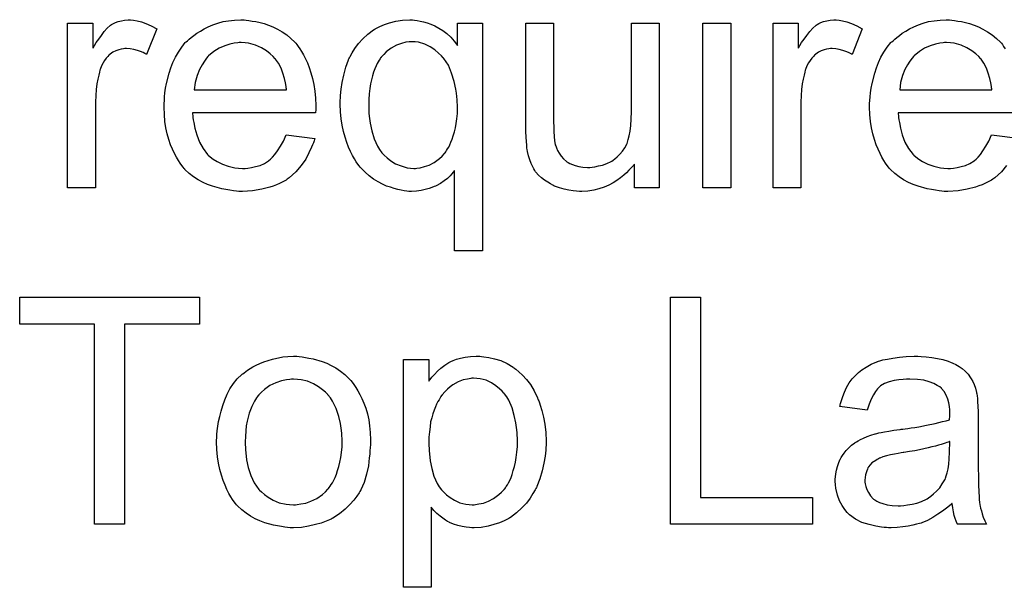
# Model space of a CAD drawing. Extents: x -1.3 to 9.2, y -4.6 to 3.5.
# Tile 191 of 215: x 5 to 5.347, y 1.841 to 2.041. Entities that reach past the tile are written whole.
import ezdxf

# ---------------------------------------------------------------- set-up
doc = ezdxf.new("R2010")
doc.units = 0
doc.layers.add('acc-ni-360-23-a_document', color=1, linetype='CONTINUOUS')

msp = doc.modelspace()

# ---------------------------------------------------------------- linework, layer by layer
at = {"layer": 'acc-ni-360-23-a_document', "color": 1}
for points in [[(5.040168, 2.041308), (5.041441, 2.041076), (5.042945, 2.040613), (5.044565, 2.040035), (5.046416, 2.039225), (5.048383, 2.038184), (5.044796, 2.029159), (5.04468, 2.029275), (5.044218, 2.029506), (5.043523, 2.029853), (5.042598, 2.0302), (5.041556, 2.030547), (5.040284, 2.030895), (5.039011, 2.031126), (5.037738, 2.031242), (5.03716, 2.031242), (5.036581, 2.031126), (5.035771, 2.03101), (5.034962, 2.030779), (5.03392, 2.030432), (5.032879, 2.029969), (5.031953, 2.029275), (5.031838, 2.029159), (5.031491, 2.028928), (5.031144, 2.028465), (5.030565, 2.027886), (5.029986, 2.027076), (5.029408, 2.026151), (5.028829, 2.02511), (5.028367, 2.023837), (5.028251, 2.023605), (5.028135, 2.022911), (5.027904, 2.02187), (5.027557, 2.020482), (5.02721, 2.018746), (5.026978, 2.016779), (5.026863, 2.014697), (5.026747, 2.012383), (5.026747, 1.982069), (5.016912, 1.982069), (5.016912, 2.040151), (5.025821, 2.040151), (5.025821, 2.031357), (5.025937, 2.031473), (5.0264, 2.032283), (5.026978, 2.033324), (5.027904, 2.034597), (5.028829, 2.03587), (5.029871, 2.037258), (5.030912, 2.038415), (5.031953, 2.039341), (5.032069, 2.039456), (5.032416, 2.039688), (5.03311, 2.040035), (5.033805, 2.040382), (5.03473, 2.040729), (5.035887, 2.041076), (5.037044, 2.041308), (5.038317, 2.041423), (5.039127, 2.041423), (5.040168, 2.041308)], [(5.079969, 2.041308), (5.080895, 2.041192), (5.082051, 2.04096), (5.083324, 2.040729), (5.084828, 2.040382), (5.086217, 2.040035), (5.087837, 2.039456), (5.089341, 2.038878), (5.09096, 2.038068), (5.09258, 2.037142), (5.0942, 2.036101), (5.095704, 2.034828), (5.097092, 2.03344), (5.097208, 2.033324), (5.09744, 2.033093), (5.097787, 2.03263), (5.098249, 2.031936), (5.098828, 2.031126), (5.099407, 2.0302), (5.100101, 2.029043), (5.100795, 2.027655), (5.101489, 2.026151), (5.102183, 2.024531), (5.102762, 2.02268), (5.10334, 2.020713), (5.103803, 2.018515), (5.10415, 2.016201), (5.104382, 2.013771), (5.104497, 2.01111), (5.104497, 2.010994), (5.104497, 2.010531), (5.104497, 2.009722), (5.104382, 2.008564), (5.060994, 2.008564), (5.060994, 2.008449), (5.060994, 2.008102), (5.06111, 2.007639), (5.06111, 2.006945), (5.061225, 2.006135), (5.061457, 2.005209), (5.061804, 2.003127), (5.062498, 2.000813), (5.063424, 1.998267), (5.064697, 1.995953), (5.066316, 1.993871), (5.066432, 1.993871), (5.066548, 1.993639), (5.067242, 1.993061), (5.068283, 1.992251), (5.069672, 1.991441), (5.071523, 1.990515), (5.073605, 1.989705), (5.075919, 1.989127), (5.077192, 1.989011), (5.078581, 1.988896), (5.079506, 1.988896), (5.080547, 1.989011), (5.08182, 1.989243), (5.083208, 1.98959), (5.084828, 1.990053), (5.086332, 1.990747), (5.087837, 1.991672), (5.087952, 1.991788), (5.088531, 1.992251), (5.089225, 1.992945), (5.090035, 1.993871), (5.09096, 1.995143), (5.092002, 1.996763), (5.093043, 1.998614), (5.093969, 2.000813), (5.10415, 1.99954), (5.10415, 1.999424), (5.104034, 1.999193), (5.103919, 1.99873), (5.103687, 1.998036), (5.10334, 1.997342), (5.102993, 1.996416), (5.102068, 1.994449), (5.100911, 1.992251), (5.099291, 1.989937), (5.09744, 1.987738), (5.095126, 1.985656), (5.09501, 1.985656), (5.094779, 1.985425), (5.094431, 1.985193), (5.093969, 1.984846), (5.093274, 1.984499), (5.09258, 1.984152), (5.091655, 1.983689), (5.090613, 1.983226), (5.089456, 1.982763), (5.088299, 1.982301), (5.085407, 1.981606), (5.082167, 1.981028), (5.078581, 1.980796), (5.077308, 1.980796), (5.076498, 1.980912), (5.075457, 1.981028), (5.074184, 1.981259), (5.072796, 1.981491), (5.071291, 1.981722), (5.068052, 1.982648), (5.066316, 1.983342), (5.064697, 1.984036), (5.062961, 1.984962), (5.061341, 1.986003), (5.059837, 1.98716), (5.058333, 1.988548), (5.058217, 1.988664), (5.057986, 1.988896), (5.057639, 1.989358), (5.057176, 1.990053), (5.056597, 1.990862), (5.056019, 1.991788), (5.055325, 1.992945), (5.054631, 1.994218), (5.053936, 1.995722), (5.053242, 1.997342), (5.052664, 1.999193), (5.052085, 2.00116), (5.051622, 2.003242), (5.051275, 2.005556), (5.051044, 2.007986), (5.050928, 2.010531), (5.050928, 2.010647), (5.050928, 2.011226), (5.050928, 2.01192), (5.051044, 2.012961), (5.05116, 2.014234), (5.051275, 2.015622), (5.051507, 2.017242), (5.051854, 2.018862), (5.052779, 2.022564), (5.053358, 2.024415), (5.054052, 2.026382), (5.054978, 2.028234), (5.056019, 2.029969), (5.057176, 2.031705), (5.058449, 2.033324), (5.058564, 2.03344), (5.058796, 2.033671), (5.059259, 2.034018), (5.059837, 2.034597), (5.060531, 2.035176), (5.061457, 2.03587), (5.062498, 2.03668), (5.063771, 2.037374), (5.065044, 2.038184), (5.066548, 2.038878), (5.068167, 2.039572), (5.069903, 2.040151), (5.071754, 2.040729), (5.073721, 2.041076), (5.075804, 2.041308), (5.078002, 2.041423), (5.079159, 2.041423), (5.079969, 2.041308)], [(5.139323, 2.041308), (5.140249, 2.041192), (5.14129, 2.04096), (5.142447, 2.040613), (5.14372, 2.040266), (5.145108, 2.039803), (5.146496, 2.039225), (5.147885, 2.038415), (5.149273, 2.037605), (5.150662, 2.036564), (5.15205, 2.035291), (5.153323, 2.033903), (5.15448, 2.032283), (5.15448, 2.040151), (5.163273, 2.040151), (5.163273, 1.959855), (5.153438, 1.959855), (5.153438, 1.988201), (5.153323, 1.988086), (5.152976, 1.987623), (5.152513, 1.987044), (5.151819, 1.98635), (5.150893, 1.985425), (5.149736, 1.984615), (5.148463, 1.983689), (5.146959, 1.982879), (5.146728, 1.982763), (5.146265, 1.982532), (5.145455, 1.982185), (5.144414, 1.981838), (5.143025, 1.981491), (5.141637, 1.981144), (5.140017, 1.980912), (5.138282, 1.980796), (5.13724, 1.980796), (5.136546, 1.980912), (5.135621, 1.981028), (5.134579, 1.981259), (5.133422, 1.981491), (5.13215, 1.981838), (5.130877, 1.982301), (5.129373, 1.982763), (5.127984, 1.983458), (5.12648, 1.984267), (5.12486, 1.985193), (5.123356, 1.98635), (5.121852, 1.987623), (5.120464, 1.989011), (5.120348, 1.989127), (5.120117, 1.989358), (5.11977, 1.989821), (5.119307, 1.990515), (5.118728, 1.991325), (5.11815, 1.992367), (5.117456, 1.993524), (5.116761, 1.994912), (5.116067, 1.996416), (5.115373, 1.998151), (5.114795, 2.000003), (5.114216, 2.00197), (5.113753, 2.004168), (5.113406, 2.006482), (5.113175, 2.008912), (5.113059, 2.011573), (5.113059, 2.011688), (5.113059, 2.01192), (5.113059, 2.012383), (5.113059, 2.013077), (5.113175, 2.013771), (5.113175, 2.014697), (5.113406, 2.016895), (5.113753, 2.019325), (5.114332, 2.02187), (5.115026, 2.024647), (5.116067, 2.027308), (5.116067, 2.027424), (5.116183, 2.027655), (5.116414, 2.028002), (5.116646, 2.028465), (5.11734, 2.029738), (5.118266, 2.031242), (5.119538, 2.032977), (5.121042, 2.034713), (5.122778, 2.036332), (5.12486, 2.037837), (5.124976, 2.037837), (5.125092, 2.037952), (5.125439, 2.038184), (5.125902, 2.038415), (5.127059, 2.038994), (5.128679, 2.039688), (5.13053, 2.040266), (5.132728, 2.040845), (5.135042, 2.041308), (5.137587, 2.041423), (5.138629, 2.041423), (5.139323, 2.041308)], [(5.225635, 1.982069), (5.216842, 1.982069), (5.216842, 1.990515), (5.216726, 1.9904), (5.216495, 1.990053), (5.216148, 1.98959), (5.215569, 1.989011), (5.214875, 1.988317), (5.214065, 1.987391), (5.21314, 1.986582), (5.211983, 1.985656), (5.21071, 1.98473), (5.209322, 1.98392), (5.207817, 1.983111), (5.206198, 1.982301), (5.204346, 1.981722), (5.202495, 1.981259), (5.200413, 1.980912), (5.19833, 1.980796), (5.19752, 1.980796), (5.196479, 1.980912), (5.195206, 1.981028), (5.193702, 1.981259), (5.192082, 1.981606), (5.190462, 1.982069), (5.188727, 1.982763), (5.188495, 1.982879), (5.188033, 1.983111), (5.187223, 1.983573), (5.186297, 1.984152), (5.18514, 1.984846), (5.184099, 1.985656), (5.183058, 1.986582), (5.182132, 1.987623), (5.182016, 1.987738), (5.181785, 1.988201), (5.181438, 1.98878), (5.180975, 1.989705), (5.180396, 1.990747), (5.179934, 1.992019), (5.179471, 1.993408), (5.179124, 1.994912), (5.179124, 1.995028), (5.179008, 1.99549), (5.178892, 1.996185), (5.178892, 1.99711), (5.178777, 1.998499), (5.178661, 2.000003), (5.178545, 2.00197), (5.178545, 2.004168), (5.178545, 2.040151), (5.18838, 2.040151), (5.18838, 2.00787), (5.18838, 2.007755), (5.18838, 2.007523), (5.18838, 2.007176), (5.18838, 2.006598), (5.18838, 2.005325), (5.188495, 2.003705), (5.188495, 2.00197), (5.188611, 2.000234), (5.188727, 1.99873), (5.188958, 1.997457), (5.188958, 1.997342), (5.18919, 1.996879), (5.189421, 1.996185), (5.189768, 1.995259), (5.190347, 1.994333), (5.191041, 1.993292), (5.191851, 1.992367), (5.192892, 1.991441), (5.193008, 1.991325), (5.193471, 1.991094), (5.194049, 1.990747), (5.194975, 1.9904), (5.196016, 1.989937), (5.197289, 1.98959), (5.198677, 1.989358), (5.200297, 1.989243), (5.201107, 1.989243), (5.201917, 1.989358), (5.202958, 1.989474), (5.204231, 1.989821), (5.205619, 1.990168), (5.207123, 1.990747), (5.208627, 1.991441), (5.208859, 1.991557), (5.209322, 1.991904), (5.210016, 1.992367), (5.210826, 1.993061), (5.211751, 1.993986), (5.212677, 1.995028), (5.213487, 1.996185), (5.214181, 1.997573), (5.214297, 1.997804), (5.214412, 1.998267), (5.214644, 1.999193), (5.214991, 2.000466), (5.215338, 2.002085), (5.215569, 2.004052), (5.215685, 2.006366), (5.215801, 2.009027), (5.215801, 2.040151), (5.225635, 2.040151), (5.225635, 1.982069)], [(5.250858, 1.982069), (5.241023, 1.982069), (5.241023, 2.040151), (5.250858, 2.040151), (5.250858, 1.982069)], [(5.289039, 2.041308), (5.290311, 2.041076), (5.291816, 2.040613), (5.293435, 2.040035), (5.295287, 2.039225), (5.297253, 2.038184), (5.293667, 2.029159), (5.293551, 2.029275), (5.293088, 2.029506), (5.292394, 2.029853), (5.291468, 2.0302), (5.290427, 2.030548), (5.289154, 2.030895), (5.287882, 2.031126), (5.286609, 2.031242), (5.286031, 2.031242), (5.285452, 2.031126), (5.284642, 2.03101), (5.283832, 2.030779), (5.282791, 2.030432), (5.28175, 2.029969), (5.280824, 2.029275), (5.280708, 2.029159), (5.280361, 2.028928), (5.280014, 2.028465), (5.279436, 2.027887), (5.278857, 2.027077), (5.278279, 2.026151), (5.2777, 2.02511), (5.277237, 2.023837), (5.277122, 2.023606), (5.277006, 2.022911), (5.276775, 2.02187), (5.276427, 2.020482), (5.27608, 2.018746), (5.275849, 2.016779), (5.275733, 2.014697), (5.275618, 2.012383), (5.275618, 1.982069), (5.265783, 1.982069), (5.265783, 2.040151), (5.274692, 2.040151), (5.274692, 2.031358), (5.274808, 2.031473), (5.27527, 2.032283), (5.275849, 2.033324), (5.276775, 2.034597), (5.2777, 2.03587), (5.278742, 2.037258), (5.279783, 2.038415), (5.280824, 2.039341), (5.28094, 2.039457), (5.281287, 2.039688), (5.281981, 2.040035), (5.282675, 2.040382), (5.283601, 2.040729), (5.284758, 2.041076), (5.285915, 2.041308), (5.287188, 2.041423), (5.287998, 2.041423), (5.289039, 2.041308)], [(5.348162, 1.989937), (5.34631, 1.987739), (5.343996, 1.985656), (5.343881, 1.985656), (5.343649, 1.985425), (5.343302, 1.985193), (5.342839, 1.984846), (5.342145, 1.984499), (5.341451, 1.984152), (5.340525, 1.983689), (5.339484, 1.983226), (5.338327, 1.982764), (5.33717, 1.982301), (5.334278, 1.981607), (5.331038, 1.981028), (5.327451, 1.980797), (5.326178, 1.980797), (5.325369, 1.980912), (5.324327, 1.981028), (5.323055, 1.981259), (5.321666, 1.981491), (5.320162, 1.981722), (5.316922, 1.982648), (5.315187, 1.983342), (5.313567, 1.984036), (5.311832, 1.984962), (5.310212, 1.986003), (5.308708, 1.98716), (5.307204, 1.988549), (5.307088, 1.988664), (5.306857, 1.988896), (5.30651, 1.989358), (5.306047, 1.990053), (5.305468, 1.990862), (5.30489, 1.991788), (5.304195, 1.992945), (5.303501, 1.994218), (5.302807, 1.995722), (5.302113, 1.997342), (5.301534, 1.999193), (5.300956, 2.00116), (5.300493, 2.003242), (5.300146, 2.005556), (5.299915, 2.007986), (5.299799, 2.010532), (5.299799, 2.010647), (5.299799, 2.011226), (5.299799, 2.01192), (5.299915, 2.012961), (5.30003, 2.014234), (5.300146, 2.015622), (5.300377, 2.017242), (5.300725, 2.018862), (5.30165, 2.022564), (5.302229, 2.024416), (5.302923, 2.026382), (5.303848, 2.028234), (5.30489, 2.029969), (5.306047, 2.031705), (5.307319, 2.033324), (5.307435, 2.03344), (5.307667, 2.033671), (5.308129, 2.034019), (5.308708, 2.034597), (5.309402, 2.035176), (5.310328, 2.03587), (5.311369, 2.03668), (5.312642, 2.037374), (5.313914, 2.038184), (5.315418, 2.038878), (5.317038, 2.039572), (5.318774, 2.040151), (5.320625, 2.040729), (5.322592, 2.041076), (5.324674, 2.041308), (5.326873, 2.041423), (5.32803, 2.041423), (5.32884, 2.041308)], [(5.32884, 2.041308), (5.329765, 2.041192), (5.330922, 2.040961), (5.332195, 2.040729), (5.333699, 2.040382), (5.335087, 2.040035), (5.336707, 2.039457), (5.338211, 2.038878), (5.339831, 2.038068), (5.341451, 2.037142), (5.343071, 2.036101), (5.344575, 2.034829), (5.345963, 2.03344), (5.346079, 2.033324), (5.34631, 2.033093), (5.346657, 2.03263), (5.34712, 2.031936), (5.347699, 2.031126)], [(5.078118, 2.033324), (5.077423, 2.033324), (5.076961, 2.033209), (5.075688, 2.033093), (5.074184, 2.032746), (5.072333, 2.032167), (5.070366, 2.031357), (5.068515, 2.0302), (5.066663, 2.028696), (5.066432, 2.028465), (5.065969, 2.027886), (5.065159, 2.026845), (5.064349, 2.025457), (5.063424, 2.023837), (5.062614, 2.021754), (5.06192, 2.019325), (5.061573, 2.016664), (5.094084, 2.016664), (5.094084, 2.016779), (5.094084, 2.017011), (5.093969, 2.017358), (5.093969, 2.017821), (5.093737, 2.019209), (5.09339, 2.020713), (5.092812, 2.022564), (5.092233, 2.0243), (5.091307, 2.026035), (5.090266, 2.027539), (5.090266, 2.027655), (5.090035, 2.027771), (5.089456, 2.028465), (5.088415, 2.02939), (5.087027, 2.030432), (5.085291, 2.031473), (5.083208, 2.032399), (5.080779, 2.033093), (5.079506, 2.033209), (5.078118, 2.033324)], [(5.138397, 2.033671), (5.137819, 2.033671), (5.137356, 2.033556), (5.136199, 2.03344), (5.134695, 2.032977), (5.132959, 2.032399), (5.131108, 2.031357), (5.129257, 2.030085), (5.128447, 2.029159), (5.127522, 2.028234), (5.127522, 2.028118), (5.12729, 2.028002), (5.127175, 2.027655), (5.126827, 2.027192), (5.12648, 2.026614), (5.126133, 2.025919), (5.125786, 2.02511), (5.125323, 2.024068), (5.12486, 2.022911), (5.124513, 2.021639), (5.124166, 2.02025), (5.123819, 2.018746), (5.123588, 2.017126), (5.123356, 2.015275), (5.123125, 2.013308), (5.123125, 2.011226), (5.123125, 2.01111), (5.123125, 2.010763), (5.123125, 2.010184), (5.123241, 2.009374), (5.123241, 2.008449), (5.123356, 2.007408), (5.123703, 2.004978), (5.124282, 2.002201), (5.125092, 1.999424), (5.126249, 1.996763), (5.126943, 1.995606), (5.127753, 1.994449), (5.127869, 1.994333), (5.127984, 1.994218), (5.128563, 1.993639), (5.129604, 1.992714), (5.130993, 1.991672), (5.132612, 1.990631), (5.134579, 1.989821), (5.136662, 1.989127), (5.137935, 1.989011), (5.139092, 1.988896), (5.13967, 1.988896), (5.140133, 1.989011), (5.14129, 1.989127), (5.142794, 1.98959), (5.144414, 1.990168), (5.146265, 1.991094), (5.148116, 1.992482), (5.149042, 1.993292), (5.149852, 1.994218), (5.149852, 1.994333), (5.150083, 1.994449), (5.150315, 1.994796), (5.150546, 1.995259), (5.150893, 1.995838), (5.151356, 1.996416), (5.151703, 1.997342), (5.152166, 1.998267), (5.152628, 1.999309), (5.152976, 2.000466), (5.153438, 2.001854), (5.153785, 2.003242), (5.154017, 2.004862), (5.154248, 2.006482), (5.15448, 2.008333), (5.15448, 2.0103), (5.15448, 2.010416), (5.15448, 2.010763), (5.15448, 2.011457), (5.154364, 2.012267), (5.154364, 2.013193), (5.154248, 2.01435), (5.154133, 2.015506), (5.153901, 2.016895), (5.153323, 2.019672), (5.152397, 2.022564), (5.15124, 2.025341), (5.15043, 2.026614), (5.14962, 2.027771), (5.14962, 2.027886), (5.149389, 2.028002), (5.14881, 2.028696), (5.147769, 2.029622), (5.146496, 2.030779), (5.144761, 2.03182), (5.14291, 2.032746), (5.140711, 2.03344), (5.139554, 2.033556), (5.138397, 2.033671)], [(5.326988, 2.033324), (5.326294, 2.033324), (5.325831, 2.033209), (5.324559, 2.033093), (5.323055, 2.032746), (5.321203, 2.032167), (5.319236, 2.031358), (5.317385, 2.0302), (5.315534, 2.028696), (5.315303, 2.028465), (5.31484, 2.027887), (5.31403, 2.026845), (5.31322, 2.025457), (5.312294, 2.023837), (5.311485, 2.021754), (5.31079, 2.019325), (5.310443, 2.016664), (5.342955, 2.016664), (5.342955, 2.016779), (5.342955, 2.017011), (5.342839, 2.017358), (5.342839, 2.017821), (5.342608, 2.019209), (5.342261, 2.020713), (5.341682, 2.022564), (5.341104, 2.0243), (5.340178, 2.026035), (5.339137, 2.027539), (5.339137, 2.027655), (5.338905, 2.027771), (5.338327, 2.028465), (5.337286, 2.029391), (5.335897, 2.030432), (5.334162, 2.031473), (5.332079, 2.032399), (5.32965, 2.033093), (5.328377, 2.033209), (5.326988, 2.033324)], [(5.353252, 2.008565), (5.309865, 2.008565), (5.309865, 2.008449), (5.309865, 2.008102), (5.30998, 2.007639), (5.30998, 2.006945), (5.310096, 2.006135), (5.310328, 2.005209), (5.310675, 2.003127), (5.311369, 2.000813), (5.312294, 1.998267), (5.313567, 1.995953), (5.315187, 1.993871), (5.315303, 1.993871), (5.315418, 1.993639), (5.316113, 1.993061), (5.317154, 1.992251), (5.318542, 1.991441), (5.320394, 1.990515), (5.322476, 1.989706), (5.32479, 1.989127), (5.326063, 1.989011), (5.327451, 1.988896), (5.328377, 1.988896), (5.329418, 1.989011), (5.330691, 1.989243), (5.332079, 1.98959), (5.333699, 1.990053), (5.335203, 1.990747), (5.336707, 1.991672), (5.336823, 1.991788), (5.337401, 1.992251), (5.338096, 1.992945), (5.338905, 1.993871), (5.339831, 1.995143), (5.340872, 1.996763), (5.341914, 1.998614), (5.342839, 2.000813), (5.353021, 1.99954)], [(5.063424, 1.934007), (5.037044, 1.934007), (5.037044, 1.86343), (5.0264, 1.86343), (5.0264, 1.934007), (5.00002, 1.934007), (5.00002, 1.943495), (5.063424, 1.943495), (5.063424, 1.934007)], [(5.240213, 1.872918), (5.279667, 1.872918), (5.279667, 1.86343), (5.229569, 1.86343), (5.229569, 1.943495), (5.240213, 1.943495), (5.240213, 1.872918)], [(5.098597, 1.922669), (5.099638, 1.922553), (5.100795, 1.922322), (5.102068, 1.92209), (5.103572, 1.921859), (5.106696, 1.920818), (5.108315, 1.920239), (5.109935, 1.919429), (5.111555, 1.918619), (5.113175, 1.917462), (5.114679, 1.916305), (5.116183, 1.914917), (5.116299, 1.914801), (5.11653, 1.91457), (5.116877, 1.914107), (5.11734, 1.913528), (5.117918, 1.912719), (5.118613, 1.911677), (5.119307, 1.91052), (5.120001, 1.909248), (5.120695, 1.907859), (5.12139, 1.906124), (5.122084, 1.904388), (5.122662, 1.902421), (5.123125, 1.900339), (5.123472, 1.89814), (5.123703, 1.895826), (5.123819, 1.893281), (5.123819, 1.893165), (5.123819, 1.892818), (5.123819, 1.89224), (5.123819, 1.89143), (5.123703, 1.890504), (5.123588, 1.889347), (5.123588, 1.88819), (5.123356, 1.886918), (5.123009, 1.884025), (5.122315, 1.881132), (5.121505, 1.87824), (5.120348, 1.875579), (5.120348, 1.875463), (5.120233, 1.875348), (5.120001, 1.875), (5.11977, 1.874538), (5.11896, 1.873381), (5.117918, 1.871992), (5.11653, 1.870372), (5.114795, 1.868753), (5.112828, 1.867133), (5.110514, 1.865629), (5.110398, 1.865629), (5.110282, 1.865513), (5.109935, 1.865282), (5.109357, 1.86505), (5.108778, 1.864819), (5.108084, 1.864587), (5.106349, 1.863893), (5.104382, 1.863315), (5.101952, 1.862736), (5.099407, 1.862273), (5.09663, 1.862158), (5.095473, 1.862158), (5.094547, 1.862273), (5.093506, 1.862389), (5.092349, 1.86262), (5.09096, 1.862852), (5.089572, 1.863083), (5.086448, 1.864009), (5.084713, 1.864703), (5.083093, 1.865397), (5.081473, 1.866323), (5.079853, 1.867364), (5.078349, 1.868521), (5.076845, 1.86991), (5.076729, 1.870025), (5.076498, 1.870257), (5.076151, 1.870719), (5.075688, 1.871414), (5.075109, 1.872224), (5.074531, 1.873149), (5.073837, 1.874306), (5.073143, 1.875695), (5.072448, 1.877199), (5.071754, 1.878934), (5.071176, 1.880785), (5.070597, 1.882752), (5.070134, 1.884951), (5.069787, 1.887265), (5.069556, 1.88981), (5.06944, 1.892471), (5.06944, 1.892703), (5.06944, 1.893165), (5.069556, 1.893975), (5.069556, 1.895132), (5.069672, 1.896405), (5.069903, 1.898025), (5.070134, 1.899645), (5.070597, 1.901496), (5.07106, 1.903347), (5.071639, 1.905314), (5.072333, 1.907396), (5.073258, 1.909363), (5.074184, 1.911215), (5.075457, 1.913066), (5.076729, 1.914801), (5.078349, 1.916305), (5.078465, 1.916421), (5.078696, 1.916537), (5.079159, 1.916884), (5.079738, 1.917347), (5.080432, 1.917809), (5.081357, 1.918388), (5.082283, 1.918966), (5.08344, 1.919545), (5.084713, 1.920123), (5.086101, 1.920702), (5.089225, 1.921743), (5.092812, 1.922553), (5.094663, 1.922669), (5.09663, 1.922784), (5.097787, 1.922784), (5.098597, 1.922669)], [(5.162926, 1.922669), (5.163736, 1.922553), (5.165471, 1.922322), (5.167554, 1.921859), (5.169752, 1.921165), (5.17195, 1.920123), (5.174149, 1.918851), (5.174264, 1.918851), (5.17438, 1.918619), (5.175074, 1.918157), (5.176116, 1.917231), (5.177388, 1.916074), (5.178777, 1.91457), (5.180165, 1.912719), (5.181553, 1.91052), (5.182711, 1.908091), (5.182711, 1.907975), (5.182826, 1.907744), (5.182942, 1.907396), (5.183173, 1.906934), (5.183405, 1.906239), (5.183636, 1.905429), (5.184215, 1.903578), (5.184793, 1.901264), (5.185256, 1.898719), (5.185603, 1.895826), (5.185719, 1.892818), (5.185719, 1.892703), (5.185719, 1.892471), (5.185719, 1.892008), (5.185719, 1.891314), (5.185603, 1.890504), (5.185603, 1.889579), (5.185372, 1.887496), (5.184909, 1.884951), (5.18433, 1.88229), (5.18352, 1.879513), (5.182479, 1.876736), (5.182479, 1.87662), (5.182363, 1.876389), (5.182132, 1.876042), (5.181901, 1.875579), (5.181091, 1.874306), (5.180049, 1.872686), (5.178777, 1.870951), (5.177157, 1.869215), (5.175306, 1.86748), (5.173107, 1.86586), (5.172992, 1.86586), (5.172876, 1.865744), (5.172529, 1.865513), (5.172066, 1.865282), (5.170909, 1.864703), (5.169289, 1.864009), (5.167322, 1.863315), (5.16524, 1.862736), (5.16281, 1.862273), (5.16038, 1.862158), (5.15957, 1.862158), (5.158645, 1.862273), (5.157488, 1.862389), (5.1561, 1.86262), (5.154595, 1.862968), (5.153091, 1.86343), (5.151587, 1.864125), (5.151471, 1.86424), (5.150893, 1.864472), (5.150199, 1.864935), (5.149273, 1.865629), (5.148348, 1.866323), (5.147191, 1.867248), (5.146149, 1.86829), (5.145224, 1.869447), (5.145224, 1.841216), (5.135389, 1.841216), (5.135389, 1.921512), (5.144298, 1.921512), (5.144298, 1.913876), (5.144414, 1.914107), (5.144877, 1.91457), (5.145455, 1.91538), (5.146381, 1.916305), (5.147422, 1.917462), (5.148579, 1.918504), (5.149967, 1.919545), (5.151356, 1.92047), (5.151587, 1.920586), (5.15205, 1.920818), (5.152976, 1.921165), (5.154133, 1.921628), (5.155521, 1.92209), (5.157141, 1.922437), (5.158992, 1.922669), (5.161075, 1.922784), (5.162347, 1.922784), (5.162926, 1.922669)], [(5.318079, 1.922669), (5.319815, 1.922553), (5.321782, 1.922322), (5.323749, 1.921975), (5.325716, 1.921512), (5.327567, 1.920933), (5.327798, 1.920818), (5.328377, 1.920586), (5.329187, 1.920239), (5.330228, 1.919776), (5.331385, 1.919082), (5.332542, 1.918388), (5.333583, 1.917462), (5.334509, 1.916537), (5.334625, 1.916421), (5.334856, 1.916074), (5.335203, 1.915495), (5.335666, 1.914801), (5.336244, 1.91376), (5.336707, 1.912719), (5.33717, 1.911446), (5.337517, 1.909942), (5.337517, 1.909826), (5.337633, 1.909479), (5.337748, 1.908785), (5.337864, 1.907859), (5.337864, 1.906587), (5.33798, 1.905082), (5.338096, 1.903116), (5.338096, 1.900917), (5.338096, 1.887727), (5.338096, 1.887612), (5.338096, 1.887149), (5.338096, 1.886455), (5.338096, 1.885529), (5.338096, 1.884488), (5.338096, 1.883215), (5.338211, 1.880438), (5.338211, 1.877546), (5.338327, 1.874653), (5.338443, 1.873381), (5.338443, 1.872224), (5.338558, 1.871182), (5.338674, 1.870372), (5.338674, 1.870257), (5.33879, 1.869794), (5.338905, 1.8691), (5.339253, 1.868174), (5.339484, 1.867133), (5.339947, 1.865976), (5.340525, 1.864703), (5.341104, 1.86343), (5.330806, 1.86343), (5.330691, 1.863546), (5.330575, 1.864009), (5.330344, 1.864588), (5.329997, 1.865513), (5.32965, 1.866554), (5.329418, 1.867827), (5.329187, 1.869216), (5.328955, 1.87072), (5.32884, 1.87072), (5.328724, 1.870488), (5.32803, 1.86991), (5.326988, 1.8691), (5.3256, 1.868059), (5.323864, 1.867017), (5.322129, 1.86586), (5.320278, 1.864819), (5.318311, 1.864009), (5.318079, 1.863893), (5.317385, 1.863778), (5.316344, 1.86343), (5.315071, 1.863083), (5.313452, 1.862736), (5.3116, 1.862505), (5.309518, 1.862274), (5.307435, 1.862158), (5.30651, 1.862158), (5.305815, 1.862274), (5.305005, 1.862274), (5.30408, 1.862389), (5.301997, 1.862736), (5.299683, 1.863315), (5.297138, 1.864125), (5.294824, 1.865282), (5.292741, 1.866786), (5.29251, 1.867017), (5.291931, 1.867596), (5.291121, 1.868637), (5.290196, 1.870025), (5.28927, 1.871761), (5.28846, 1.873728), (5.287882, 1.876158), (5.287766, 1.877314), (5.28765, 1.878703), (5.28765, 1.878934), (5.28765, 1.879397), (5.287766, 1.880207), (5.287882, 1.881248), (5.288113, 1.882521), (5.28846, 1.883794), (5.288923, 1.885182), (5.289502, 1.886455), (5.289617, 1.886571), (5.289849, 1.887033), (5.290311, 1.887727), (5.29089, 1.888537), (5.291584, 1.889463), (5.29251, 1.890389), (5.293435, 1.891314), (5.294592, 1.892124), (5.294708, 1.89224), (5.295171, 1.892471), (5.295749, 1.892934), (5.296675, 1.893397), (5.297716, 1.89386), (5.298989, 1.894438), (5.300262, 1.894901), (5.301766, 1.895364), (5.301882, 1.895364), (5.302344, 1.895479), (5.303038, 1.895711), (5.303964, 1.895826), (5.305121, 1.896058), (5.306625, 1.896289), (5.308361, 1.896636), (5.310443, 1.896868), (5.310559, 1.896868), (5.311022, 1.896984), (5.3116, 1.896984), (5.31241, 1.897099), (5.313336, 1.897215), (5.314493, 1.897446), (5.315766, 1.897562), (5.317154, 1.897793), (5.319931, 1.898372), (5.322939, 1.89895), (5.3256, 1.899645), (5.326873, 1.899992), (5.32803, 1.900339), (5.32803, 1.900455), (5.32803, 1.900686), (5.328145, 1.90138), (5.328145, 1.90219), (5.328145, 1.902653), (5.328145, 1.902884), (5.328145, 1.903), (5.328145, 1.903116), (5.328145, 1.90381), (5.32803, 1.904967), (5.327798, 1.906239), (5.327451, 1.907628), (5.326873, 1.909016), (5.326178, 1.910289), (5.325253, 1.91133), (5.325137, 1.911446), (5.324559, 1.911909), (5.323633, 1.912372), (5.322476, 1.913066), (5.320856, 1.913644), (5.319005, 1.914223), (5.316691, 1.91457), (5.31403, 1.914686), (5.312873, 1.914686), (5.311716, 1.91457), (5.310096, 1.914339), (5.308476, 1.914107), (5.306741, 1.913644), (5.305121, 1.913066), (5.303733, 1.912256), (5.303617, 1.91214), (5.303154, 1.911793), (5.302576, 1.911215), (5.301882, 1.910289), (5.301187, 1.909132), (5.300377, 1.907628), (5.299683, 1.905777), (5.298989, 1.903694), (5.289386, 1.904967), (5.289386, 1.905082), (5.289502, 1.905198), (5.289502, 1.905545), (5.289617, 1.906008), (5.289964, 1.907049), (5.290427, 1.908553), (5.291006, 1.910058), (5.2917, 1.911677), (5.292626, 1.913297), (5.293667, 1.914801), (5.293783, 1.914917), (5.294245, 1.91538), (5.29494, 1.916074), (5.295865, 1.917), (5.297138, 1.917925), (5.298642, 1.918851), (5.300377, 1.919892), (5.302344, 1.920702), (5.30246, 1.920702), (5.302576, 1.920818), (5.302923, 1.920933), (5.303386, 1.921049), (5.304543, 1.921396), (5.306162, 1.921743), (5.308014, 1.92209), (5.310328, 1.922438), (5.312757, 1.922669), (5.315534, 1.922785), (5.316807, 1.922785), (5.318079, 1.922669)], [(5.09663, 1.914686), (5.095935, 1.914686), (5.095357, 1.91457), (5.094084, 1.914454), (5.092349, 1.913991), (5.090382, 1.913297), (5.088299, 1.912371), (5.086332, 1.910983), (5.085291, 1.910057), (5.084365, 1.909132), (5.084365, 1.909016), (5.084134, 1.9089), (5.083903, 1.908553), (5.083556, 1.908091), (5.083208, 1.907512), (5.082861, 1.906818), (5.082399, 1.905892), (5.081936, 1.904967), (5.081473, 1.90381), (5.08101, 1.902653), (5.080663, 1.901264), (5.080316, 1.89976), (5.079969, 1.89814), (5.079738, 1.896405), (5.079622, 1.894438), (5.079506, 1.892471), (5.079506, 1.892355), (5.079506, 1.892008), (5.079506, 1.89143), (5.079622, 1.89062), (5.079622, 1.889694), (5.079738, 1.888653), (5.080085, 1.886223), (5.080663, 1.883447), (5.081589, 1.88067), (5.082746, 1.878009), (5.083556, 1.876852), (5.084365, 1.875695), (5.084481, 1.875695), (5.084597, 1.875463), (5.085291, 1.874885), (5.086332, 1.873959), (5.087721, 1.873034), (5.089456, 1.871992), (5.091539, 1.871067), (5.093969, 1.870488), (5.095241, 1.870372), (5.09663, 1.870257), (5.097324, 1.870257), (5.097902, 1.870372), (5.099175, 1.870604), (5.100911, 1.870951), (5.102762, 1.871645), (5.104844, 1.872571), (5.106811, 1.873959), (5.107853, 1.874885), (5.108778, 1.87581), (5.108894, 1.875926), (5.10901, 1.876042), (5.109241, 1.876389), (5.109588, 1.876852), (5.109935, 1.87743), (5.110398, 1.878124), (5.110861, 1.87905), (5.111324, 1.879976), (5.111786, 1.881132), (5.112133, 1.882405), (5.112596, 1.883794), (5.112943, 1.885298), (5.113291, 1.887033), (5.113522, 1.888769), (5.113753, 1.890736), (5.113753, 1.892818), (5.113753, 1.892934), (5.113753, 1.893281), (5.113753, 1.89386), (5.113638, 1.894554), (5.113638, 1.895479), (5.113522, 1.896521), (5.113175, 1.89895), (5.112596, 1.901496), (5.111671, 1.904273), (5.110398, 1.906818), (5.109704, 1.908091), (5.108778, 1.909132), (5.108778, 1.909248), (5.108547, 1.909363), (5.107853, 1.910057), (5.106811, 1.910867), (5.105423, 1.911909), (5.103687, 1.91295), (5.101605, 1.913876), (5.099291, 1.914454), (5.098018, 1.91457), (5.09663, 1.914686)], [(5.160149, 1.915033), (5.15957, 1.915033), (5.159108, 1.914917), (5.157951, 1.914686), (5.156447, 1.914338), (5.154711, 1.913644), (5.15286, 1.912603), (5.151819, 1.911909), (5.150893, 1.911099), (5.149967, 1.910173), (5.149042, 1.909132), (5.149042, 1.909016), (5.14881, 1.9089), (5.148579, 1.908553), (5.148348, 1.908091), (5.148001, 1.907396), (5.147538, 1.906702), (5.147075, 1.905777), (5.146728, 1.904851), (5.146265, 1.903694), (5.145802, 1.902421), (5.145455, 1.901033), (5.144992, 1.899529), (5.144761, 1.897793), (5.144529, 1.896058), (5.144298, 1.894207), (5.144298, 1.892124), (5.144298, 1.892008), (5.144298, 1.891661), (5.144298, 1.891083), (5.144414, 1.890273), (5.144414, 1.889347), (5.144529, 1.888306), (5.144877, 1.885876), (5.145455, 1.883099), (5.146149, 1.880438), (5.147306, 1.877777), (5.148001, 1.87662), (5.14881, 1.875579), (5.149042, 1.875348), (5.14962, 1.874769), (5.150546, 1.873843), (5.151819, 1.872918), (5.153438, 1.871992), (5.15529, 1.871067), (5.157372, 1.870488), (5.158529, 1.870372), (5.159686, 1.870257), (5.16038, 1.870257), (5.160843, 1.870372), (5.162, 1.870604), (5.16362, 1.870951), (5.165355, 1.871645), (5.167207, 1.872571), (5.169058, 1.873959), (5.169984, 1.874769), (5.170909, 1.875695), (5.170909, 1.87581), (5.171141, 1.875926), (5.171372, 1.876273), (5.171603, 1.876736), (5.172066, 1.877314), (5.172413, 1.878124), (5.172876, 1.878934), (5.173339, 1.879976), (5.173686, 1.881017), (5.174149, 1.882405), (5.174611, 1.883794), (5.174959, 1.885298), (5.17519, 1.887033), (5.175421, 1.888884), (5.175653, 1.890851), (5.175653, 1.892934), (5.175653, 1.89305), (5.175653, 1.893397), (5.175653, 1.893975), (5.175537, 1.894785), (5.175537, 1.895711), (5.175421, 1.896752), (5.175074, 1.899182), (5.174496, 1.901843), (5.173686, 1.904504), (5.172529, 1.907165), (5.171835, 1.908438), (5.171025, 1.909479), (5.171025, 1.909595), (5.170793, 1.90971), (5.170215, 1.910405), (5.169289, 1.911215), (5.168017, 1.912256), (5.166397, 1.913297), (5.164546, 1.914223), (5.162463, 1.914801), (5.161306, 1.914917), (5.160149, 1.915033)], [(5.328145, 1.892587), (5.32803, 1.892587), (5.327914, 1.892471), (5.327567, 1.892355), (5.327104, 1.89224), (5.326526, 1.892008), (5.325831, 1.891777), (5.325021, 1.891546), (5.324096, 1.891314), (5.323055, 1.890967), (5.321782, 1.890736), (5.320509, 1.890389), (5.319005, 1.890042), (5.317385, 1.889694), (5.315766, 1.889347), (5.313914, 1.889116), (5.311947, 1.888769), (5.311716, 1.888769), (5.311022, 1.888653), (5.309865, 1.888422), (5.308592, 1.88819), (5.307204, 1.887959), (5.305815, 1.887612), (5.304543, 1.887265), (5.303386, 1.886802), (5.30327, 1.886802), (5.302923, 1.886571), (5.30246, 1.886339), (5.301997, 1.885992), (5.300609, 1.885066), (5.299452, 1.883678), (5.299452, 1.883562), (5.29922, 1.883331), (5.299105, 1.882868), (5.298873, 1.88229), (5.298642, 1.881595), (5.29841, 1.880901), (5.298295, 1.879976), (5.298179, 1.87905), (5.298179, 1.878934), (5.298179, 1.878356), (5.298295, 1.877662), (5.298526, 1.876736), (5.298873, 1.875695), (5.299452, 1.874653), (5.300146, 1.873496), (5.301072, 1.872455), (5.301187, 1.872339), (5.30165, 1.872108), (5.302344, 1.871645), (5.30327, 1.871182), (5.304543, 1.87072), (5.306047, 1.870257), (5.307782, 1.870025), (5.309865, 1.86991), (5.31079, 1.86991), (5.311947, 1.870025), (5.31322, 1.870257), (5.31484, 1.870488), (5.31646, 1.870951), (5.318195, 1.87153), (5.319931, 1.872339), (5.320162, 1.872455), (5.320625, 1.872802), (5.321435, 1.873381), (5.32236, 1.874191), (5.323402, 1.875116), (5.324559, 1.876273), (5.325484, 1.877662), (5.32641, 1.879166), (5.326526, 1.879281), (5.326641, 1.879744), (5.326873, 1.880554), (5.32722, 1.881595), (5.327567, 1.882984), (5.327798, 1.884604), (5.327914, 1.886571), (5.32803, 1.888884), (5.328145, 1.892587)]]:
    msp.add_lwpolyline(points, dxfattribs=at)

doc.saveas('drawing.dxf')
